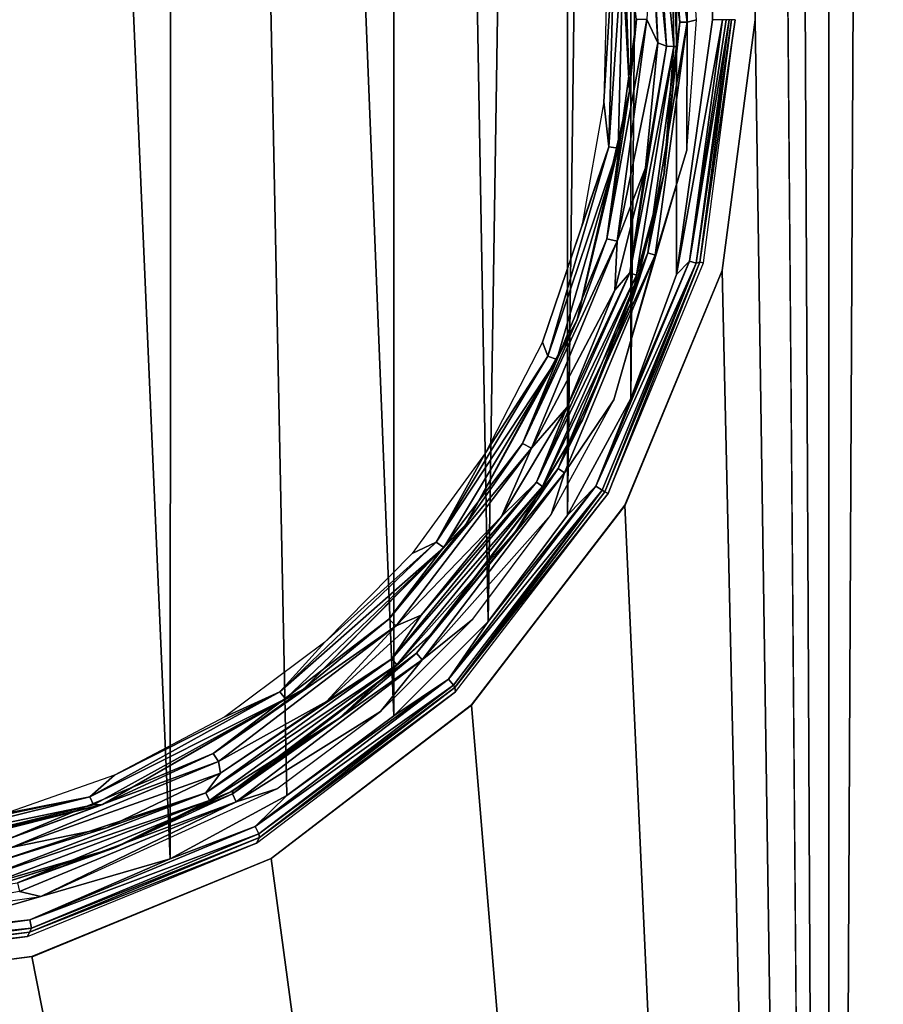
# Model space of a CAD drawing. Header units: millimetres. Extents: x -24 to 24, y -65 to 155.
# Tile 9 of 24: x 1.05 to 4.93, y 17.93 to 22.35. Entities that reach past the tile are written whole.
import ezdxf

# ---------------------------------------------------------------- set-up
doc = ezdxf.new("R2010")
doc.units = ezdxf.units.MM
doc.header["$LTSCALE"] = 61.297483
for name, color, linetype in [('2', 7, 'CONTINUOUS'), ('21', 7, 'CONTINUOUS'), ('24', 7, 'CONTINUOUS'), ('25', 7, 'CONTINUOUS'), ('28', 7, 'CONTINUOUS'), ('29', 7, 'CONTINUOUS'), ('34', 7, 'CONTINUOUS'), ('35', 7, 'CONTINUOUS'), ('37', 7, 'CONTINUOUS'), ('5', 7, 'CONTINUOUS'), ('6', 7, 'CONTINUOUS')]:
    doc.layers.add(name, color=color, linetype=linetype)

msp = doc.modelspace()

# ---------------------------------------------------------------- linework, layer by layer
at = {"layer": '2', "color": 250, "linetype": 'Continuous', "true_color": 0x404040}
for points in [[(4.6804, 0, -23.539), (0, 0, -24), (4.6822, 122.5, -23.5388), (4.6804, 0, -23.539)], [(4.6822, 122.5, -23.5388), (0, 0, -24), (0, 122.5, -24), (4.6822, 122.5, -23.5388)], [(9.1833, 0, -22.1732), (4.6804, 0, -23.539), (9.1844, 122.5, -22.1731), (9.1833, 0, -22.1732)], [(9.1844, 122.5, -22.1731), (4.6804, 0, -23.539), (4.6822, 122.5, -23.5388), (9.1844, 122.5, -22.1731)], [(4.2157, 98.7306, 23.6268), (4.6804, 0, 23.539), (5.1686, 99.9532, 23.4368), (4.2157, 98.7306, 23.6268)], [(4.6804, 0, 23.539), (9.1833, 0, 22.1732), (5.1686, 99.9532, 23.4368), (4.6804, 0, 23.539)], [(4.35, 40.35, 23.6025), (4.6804, 0, 23.539), (4.2157, 98.7306, 23.6268), (4.35, 40.35, 23.6025)], [(4.35, 22.35, 23.6025), (4.6804, 0, 23.539), (4.35, 40.35, 23.6025), (4.35, 22.35, 23.6025)], [(4.6804, 0, 23.539), (4.35, 22.35, 23.6025), (4.2016, 21.2243, 23.6294), (4.6804, 0, 23.539)], [(3.7641, 20.1701, 23.703), (4.6804, 0, 23.539), (4.2016, 21.2243, 23.6294), (3.7641, 20.1701, 23.703)], [(3.0745, 19.2726, 23.8023), (4.6804, 0, 23.539), (3.7641, 20.1701, 23.703), (3.0745, 19.2726, 23.8023)], [(2.1747, 18.5828, 23.9013), (4.6804, 0, 23.539), (3.0745, 19.2726, 23.8023), (2.1747, 18.5828, 23.9013)], [(1.0993, 18.1426, 23.9748), (4.6804, 0, 23.539), (2.1747, 18.5828, 23.9013), (1.0993, 18.1426, 23.9748)], [(0, 18, 24), (4.6804, 0, 23.539), (1.0993, 18.1426, 23.9748), (0, 18, 24)], [(0, 0, 24), (4.6804, 0, 23.539), (0, 18, 24), (0, 0, 24)]]:
    msp.add_3dface(points, dxfattribs=at)
at = {"layer": '21', "color": 245, "linetype": 'Continuous', "true_color": 0x993366}
for points in [[(3.9982, 22.2306, 23.8244), (3.9746, 22.7999, 23.7988), (3.9737, 22.8077, 23.8278), (3.9982, 22.2306, 23.8244)], [(3.9982, 22.2301, 23.7952), (3.9746, 22.7999, 23.7988), (3.9982, 22.2306, 23.8244), (3.9982, 22.2301, 23.7952)], [(3.9386, 21.6518, 23.8325), (3.9982, 22.2301, 23.7952), (3.9982, 22.2306, 23.8244), (3.9386, 21.6518, 23.8325)], [(3.94, 21.66, 23.8041), (3.9982, 22.2301, 23.7952), (3.9386, 21.6518, 23.8325), (3.94, 21.66, 23.8041)], [(3.7955, 21.0874, 23.8517), (3.7983, 21.0958, 23.8251), (3.9386, 21.6518, 23.8325), (3.7955, 21.0874, 23.8517)], [(3.7983, 21.0958, 23.8251), (3.94, 21.66, 23.8041), (3.9386, 21.6518, 23.8325), (3.7983, 21.0958, 23.8251)], [(3.5735, 20.5527, 23.88), (3.5751, 20.556, 23.8567), (3.7955, 21.0874, 23.8517), (3.5735, 20.5527, 23.88)], [(3.5751, 20.556, 23.8567), (3.7983, 21.0958, 23.8251), (3.7955, 21.0874, 23.8517), (3.5751, 20.556, 23.8567)], [(3.2749, 20.0532, 23.8959), (3.5751, 20.556, 23.8567), (3.2777, 20.0573, 23.915), (3.2749, 20.0532, 23.8959)], [(3.2777, 20.0573, 23.915), (3.5751, 20.556, 23.8567), (3.5735, 20.5527, 23.88), (3.2777, 20.0573, 23.915)], [(2.9096, 19.6052, 23.939), (3.2749, 20.0532, 23.8959), (2.9112, 19.6069, 23.9542), (2.9096, 19.6052, 23.939)], [(2.9112, 19.6069, 23.9542), (3.2749, 20.0532, 23.8959), (3.2777, 20.0573, 23.915), (2.9112, 19.6069, 23.9542)], [(2.4797, 19.2114, 23.9943), (2.9096, 19.6052, 23.939), (2.9112, 19.6069, 23.9542), (2.4797, 19.2114, 23.9943)], [(2.4857, 19.2161, 23.9826), (2.9096, 19.6052, 23.939), (2.4797, 19.2114, 23.9943), (2.4857, 19.2161, 23.9826)], [(1.9937, 18.8823, 24.0317), (2.0024, 18.8873, 24.0238), (2.4797, 19.2114, 23.9943), (1.9937, 18.8823, 24.0317)], [(2.0024, 18.8873, 24.0238), (2.4857, 19.2161, 23.9826), (2.4797, 19.2114, 23.9943), (2.0024, 18.8873, 24.0238)], [(1.4762, 18.6323, 24.0585), (2.0024, 18.8873, 24.0238), (1.9937, 18.8823, 24.0317), (1.4762, 18.6323, 24.0585)], [(1.468, 18.6291, 24.063), (1.4762, 18.6323, 24.0585), (1.9937, 18.8823, 24.0317), (1.468, 18.6291, 24.063)], [(0.9198, 18.4572, 24.0847), (1.4762, 18.6323, 24.0585), (1.468, 18.6291, 24.063), (0.9198, 18.4572, 24.0847)]]:
    msp.add_3dface(points, dxfattribs=at)
at = {"layer": '24', "color": 245, "linetype": 'Continuous', "true_color": 0x993366}
for points in [[(3.8838, 23.264, 23.8824), (3.8524, 23.2554, 23.9205), (3.9515, 22.2319, 23.9078), (3.8838, 23.264, 23.8824)], [(3.9838, 22.2307, 23.8697), (3.9737, 22.8077, 23.8278), (3.8838, 23.264, 23.8824), (3.9838, 22.2307, 23.8697)], [(3.9838, 22.2307, 23.8697), (3.8838, 23.264, 23.8824), (3.9515, 22.2319, 23.9078), (3.9838, 22.2307, 23.8697)], [(3.8866, 22.8105, 23.9273), (3.9129, 22.2469, 23.9243), (3.8524, 23.2554, 23.9205), (3.8866, 22.8105, 23.9273)], [(3.8524, 23.2554, 23.9205), (3.9129, 22.2469, 23.9243), (3.9515, 22.2319, 23.9078), (3.8524, 23.2554, 23.9205)], [(3.9982, 22.2306, 23.8244), (3.9737, 22.8077, 23.8278), (3.9838, 22.2307, 23.8697), (3.9982, 22.2306, 23.8244)], [(3.9129, 22.2469, 23.9243), (3.8568, 21.6848, 23.9325), (3.9515, 22.2319, 23.9078), (3.9129, 22.2469, 23.9243)], [(3.9838, 22.2307, 23.8697), (3.9515, 22.2319, 23.9078), (3.7858, 21.2141, 23.9309), (3.9838, 22.2307, 23.8697)], [(3.9515, 22.2319, 23.9078), (3.8568, 21.6848, 23.9325), (3.7858, 21.2141, 23.9309), (3.9515, 22.2319, 23.9078)], [(3.8168, 21.2032, 23.8927), (3.9838, 22.2307, 23.8697), (3.7858, 21.2141, 23.9309), (3.8168, 21.2032, 23.8927)], [(3.8168, 21.2032, 23.8927), (3.9386, 21.6518, 23.8325), (3.9838, 22.2307, 23.8697), (3.8168, 21.2032, 23.8927)], [(3.9386, 21.6518, 23.8325), (3.9982, 22.2306, 23.8244), (3.9838, 22.2307, 23.8697), (3.9386, 21.6518, 23.8325)], [(3.8568, 21.6848, 23.9325), (3.7194, 21.1353, 23.951), (3.7858, 21.2141, 23.9309), (3.8568, 21.6848, 23.9325)], [(3.7955, 21.0874, 23.8517), (3.9386, 21.6518, 23.8325), (3.8168, 21.2032, 23.8927), (3.7955, 21.0874, 23.8517)], [(3.8168, 21.2032, 23.8927), (3.7858, 21.2141, 23.9309), (3.3671, 20.2742, 23.9836), (3.8168, 21.2032, 23.8927)], [(3.7858, 21.2141, 23.9309), (3.5029, 20.6095, 23.9787), (3.3671, 20.2742, 23.9836), (3.7858, 21.2141, 23.9309)], [(3.3947, 20.2543, 23.9452), (3.8168, 21.2032, 23.8927), (3.3671, 20.2742, 23.9836), (3.3947, 20.2543, 23.9452)], [(3.3947, 20.2543, 23.9452), (3.7955, 21.0874, 23.8517), (3.8168, 21.2032, 23.8927), (3.3947, 20.2543, 23.9452)], [(3.7194, 21.1353, 23.951), (3.5029, 20.6095, 23.9787), (3.7858, 21.2141, 23.9309), (3.7194, 21.1353, 23.951)], [(3.5735, 20.5527, 23.88), (3.7955, 21.0874, 23.8517), (3.3947, 20.2543, 23.9452), (3.5735, 20.5527, 23.88)], [(3.5029, 20.6095, 23.9787), (3.2103, 20.1188, 24.014), (3.3671, 20.2742, 23.9836), (3.5029, 20.6095, 23.9787)], [(3.2777, 20.0573, 23.915), (3.5735, 20.5527, 23.88), (3.3947, 20.2543, 23.9452), (3.2777, 20.0573, 23.915)], [(3.3947, 20.2543, 23.9452), (3.3671, 20.2742, 23.9836), (2.7171, 19.4807, 24.0542), (3.3947, 20.2543, 23.9452)], [(3.3671, 20.2742, 23.9836), (2.8487, 19.6759, 24.0533), (2.7171, 19.4807, 24.0542), (3.3671, 20.2742, 23.9836)], [(3.2103, 20.1188, 24.014), (2.8487, 19.6759, 24.0533), (3.3671, 20.2742, 23.9836), (3.2103, 20.1188, 24.014)], [(2.7394, 19.453, 24.0154), (3.3947, 20.2543, 23.9452), (2.7171, 19.4807, 24.0542), (2.7394, 19.453, 24.0154)], [(2.7394, 19.453, 24.0154), (3.2777, 20.0573, 23.915), (3.3947, 20.2543, 23.9452), (2.7394, 19.453, 24.0154)], [(2.9112, 19.6069, 23.9542), (3.2777, 20.0573, 23.915), (2.7394, 19.453, 24.0154), (2.9112, 19.6069, 23.9542)], [(2.8487, 19.6759, 24.0533), (2.4237, 19.288, 24.0934), (2.7171, 19.4807, 24.0542), (2.8487, 19.6759, 24.0533)], [(2.4797, 19.2114, 23.9943), (2.9112, 19.6069, 23.9542), (2.7394, 19.453, 24.0154), (2.4797, 19.2114, 23.9943)], [(2.7394, 19.453, 24.0154), (2.7171, 19.4807, 24.0542), (1.8816, 18.8776, 24.1229), (2.7394, 19.453, 24.0154)], [(2.7171, 19.4807, 24.0542), (1.9472, 18.9672, 24.1311), (1.8816, 18.8776, 24.1229), (2.7171, 19.4807, 24.0542)], [(2.4237, 19.288, 24.0934), (1.9472, 18.9672, 24.1311), (2.7171, 19.4807, 24.0542), (2.4237, 19.288, 24.0934)], [(1.8972, 18.8439, 24.0837), (2.7394, 19.453, 24.0154), (1.8816, 18.8776, 24.1229), (1.8972, 18.8439, 24.0837)], [(1.8972, 18.8439, 24.0837), (2.4797, 19.2114, 23.9943), (2.7394, 19.453, 24.0154), (1.8972, 18.8439, 24.0837)], [(1.9937, 18.8823, 24.0317), (2.4797, 19.2114, 23.9943), (1.8972, 18.8439, 24.0837), (1.9937, 18.8823, 24.0317)], [(1.9472, 18.9672, 24.1311), (1.4347, 18.7217, 24.1627), (1.8816, 18.8776, 24.1229), (1.9472, 18.9672, 24.1311)], [(0.9001, 18.5545, 24.1854), (0.9109, 18.5071, 24.1723), (1.8816, 18.8776, 24.1229), (0.9001, 18.5545, 24.1854)], [(1.4347, 18.7217, 24.1627), (0.9001, 18.5545, 24.1854), (1.8816, 18.8776, 24.1229), (1.4347, 18.7217, 24.1627)], [(0.9109, 18.5071, 24.1723), (1.8972, 18.8439, 24.0837), (1.8816, 18.8776, 24.1229), (0.9109, 18.5071, 24.1723)], [(0.9109, 18.5071, 24.1723), (0.9182, 18.4716, 24.137), (1.8972, 18.8439, 24.0837), (0.9109, 18.5071, 24.1723)], [(0.9182, 18.4716, 24.137), (1.468, 18.6291, 24.063), (1.8972, 18.8439, 24.0837), (0.9182, 18.4716, 24.137)], [(1.468, 18.6291, 24.063), (1.9937, 18.8823, 24.0317), (1.8972, 18.8439, 24.0837), (1.468, 18.6291, 24.063)], [(0.9198, 18.4572, 24.0847), (1.468, 18.6291, 24.063), (0.9182, 18.4716, 24.137), (0.9198, 18.4572, 24.0847)]]:
    msp.add_3dface(points, dxfattribs=at)
at = {"layer": '25', "color": 245, "linetype": 'Continuous', "true_color": 0x993366}
for points in [[(3.7288, 23.0853, 23.8476), (3.7846, 22.0297, 23.8401), (3.816, 22.3515, 23.8782), (3.7288, 23.0853, 23.8476)], [(3.9129, 22.2469, 23.9243), (3.8866, 22.8105, 23.9273), (3.8634, 22.3515, 23.9171), (3.9129, 22.2469, 23.9243)], [(3.816, 22.3515, 23.8782), (3.7846, 22.0297, 23.8401), (3.6838, 21.3662, 23.8977), (3.816, 22.3515, 23.8782)], [(3.816, 22.3515, 23.8782), (3.6838, 21.3662, 23.8977), (3.8634, 22.3515, 23.9171), (3.816, 22.3515, 23.8782)], [(3.6838, 21.3662, 23.8977), (3.7294, 21.3555, 23.9366), (3.8634, 22.3515, 23.9171), (3.6838, 21.3662, 23.8977)], [(3.7294, 21.3555, 23.9366), (3.9129, 22.2469, 23.9243), (3.8634, 22.3515, 23.9171), (3.7294, 21.3555, 23.9366)], [(3.8568, 21.6848, 23.9325), (3.9129, 22.2469, 23.9243), (3.7294, 21.3555, 23.9366), (3.8568, 21.6848, 23.9325)], [(3.7846, 22.0297, 23.8401), (3.5495, 21.0033, 23.8717), (3.6838, 21.3662, 23.8977), (3.7846, 22.0297, 23.8401)], [(3.7194, 21.1353, 23.951), (3.8568, 21.6848, 23.9325), (3.7294, 21.3555, 23.9366), (3.7194, 21.1353, 23.951)], [(3.6838, 21.3662, 23.8977), (3.5495, 21.0033, 23.8717), (3.3036, 20.4468, 23.9475), (3.6838, 21.3662, 23.8977)], [(3.6838, 21.3662, 23.8977), (3.3036, 20.4468, 23.9475), (3.7294, 21.3555, 23.9366), (3.6838, 21.3662, 23.8977)], [(3.3036, 20.4468, 23.9475), (3.3443, 20.4262, 23.9863), (3.7294, 21.3555, 23.9366), (3.3036, 20.4468, 23.9475)], [(3.3443, 20.4262, 23.9863), (3.7194, 21.1353, 23.951), (3.7294, 21.3555, 23.9366), (3.3443, 20.4262, 23.9863)], [(3.5029, 20.6095, 23.9787), (3.7194, 21.1353, 23.951), (3.3443, 20.4262, 23.9863), (3.5029, 20.6095, 23.9787)], [(3.5495, 21.0033, 23.8717), (3.0503, 20.0835, 23.9315), (3.3036, 20.4468, 23.9475), (3.5495, 21.0033, 23.8717)], [(3.2103, 20.1188, 24.014), (3.5029, 20.6095, 23.9787), (3.3443, 20.4262, 23.9863), (3.2103, 20.1188, 24.014)], [(3.3036, 20.4468, 23.9475), (3.0503, 20.0835, 23.9315), (2.703, 19.658, 24.0142), (3.3036, 20.4468, 23.9475)], [(3.3036, 20.4468, 23.9475), (2.703, 19.658, 24.0142), (3.3443, 20.4262, 23.9863), (3.3036, 20.4468, 23.9475)], [(2.703, 19.658, 24.0142), (2.736, 19.629, 24.0529), (3.3443, 20.4262, 23.9863), (2.703, 19.658, 24.0142)], [(2.736, 19.629, 24.0529), (3.2103, 20.1188, 24.014), (3.3443, 20.4262, 23.9863), (2.736, 19.629, 24.0529)], [(3.0503, 20.0835, 23.9315), (2.3208, 19.3432, 24.0022), (2.703, 19.658, 24.0142), (3.0503, 20.0835, 23.9315)], [(2.8487, 19.6759, 24.0533), (3.2103, 20.1188, 24.014), (2.736, 19.629, 24.0529), (2.8487, 19.6759, 24.0533)], [(2.703, 19.658, 24.0142), (2.3208, 19.3432, 24.0022), (1.9147, 19.0547, 24.081), (2.703, 19.658, 24.0142)], [(2.703, 19.658, 24.0142), (1.9147, 19.0547, 24.081), (2.736, 19.629, 24.0529), (2.703, 19.658, 24.0142)], [(2.4237, 19.288, 24.0934), (2.8487, 19.6759, 24.0533), (2.736, 19.629, 24.0529), (2.4237, 19.288, 24.0934)], [(1.9147, 19.0547, 24.081), (1.938, 19.0194, 24.1196), (2.736, 19.629, 24.0529), (1.9147, 19.0547, 24.081)], [(1.938, 19.0194, 24.1196), (2.4237, 19.288, 24.0934), (2.736, 19.629, 24.0529), (1.938, 19.0194, 24.1196)], [(2.3208, 19.3432, 24.0022), (1.4167, 18.8263, 24.0636), (1.9147, 19.0547, 24.081), (2.3208, 19.3432, 24.0022)], [(1.9472, 18.9672, 24.1311), (2.4237, 19.288, 24.0934), (1.938, 19.0194, 24.1196), (1.9472, 18.9672, 24.1311)], [(1.9147, 19.0547, 24.081), (1.4167, 18.8263, 24.0636), (0.9956, 18.6714, 24.1308), (1.9147, 19.0547, 24.081)], [(1.9147, 19.0547, 24.081), (0.9956, 18.6714, 24.1308), (1.938, 19.0194, 24.1196), (1.9147, 19.0547, 24.081)], [(0.9956, 18.6714, 24.1308), (1.0077, 18.6322, 24.1693), (1.938, 19.0194, 24.1196), (0.9956, 18.6714, 24.1308)], [(1.0077, 18.6322, 24.1693), (1.9472, 18.9672, 24.1311), (1.938, 19.0194, 24.1196), (1.0077, 18.6322, 24.1693)], [(1.4347, 18.7217, 24.1627), (1.9472, 18.9672, 24.1311), (1.0077, 18.6322, 24.1693), (1.4347, 18.7217, 24.1627)], [(1.4167, 18.8263, 24.0636), (0.4158, 18.5734, 24.0969), (0.9956, 18.6714, 24.1308), (1.4167, 18.8263, 24.0636)], [(0.9001, 18.5545, 24.1854), (1.4347, 18.7217, 24.1627), (1.0077, 18.6322, 24.1693), (0.9001, 18.5545, 24.1854)]]:
    msp.add_3dface(points, dxfattribs=at)
at = {"layer": '28', "color": 245, "linetype": 'Continuous', "true_color": 0x993366}
for points in [[(3.7846, 22.0297, 23.8401), (3.7288, 23.0853, 23.8476), (3.7598, 22.7618, 23.7952), (3.7846, 22.0297, 23.8401)], [(3.6919, 21.7805, 23.766), (3.7169, 22.7576, 23.7617), (3.67, 21.9813, 23.7556), (3.6919, 21.7805, 23.766)], [(3.67, 21.9813, 23.7556), (3.7169, 22.7576, 23.7617), (3.6834, 22.5408, 23.7532), (3.67, 21.9813, 23.7556)], [(3.7169, 22.7576, 23.7617), (3.6919, 21.7805, 23.766), (3.7598, 22.7618, 23.7952), (3.7169, 22.7576, 23.7617)], [(3.7598, 22.7618, 23.7952), (3.6919, 21.7805, 23.766), (3.7346, 21.7746, 23.7996), (3.7598, 22.7618, 23.7952)], [(3.7846, 22.0297, 23.8401), (3.7598, 22.7618, 23.7952), (3.7346, 21.7746, 23.7996), (3.7846, 22.0297, 23.8401)], [(3.5495, 21.0033, 23.8717), (3.7846, 22.0297, 23.8401), (3.7346, 21.7746, 23.7996), (3.5495, 21.0033, 23.8717)], [(3.5727, 21.4311, 23.769), (3.6919, 21.7805, 23.766), (3.67, 21.9813, 23.7556), (3.5727, 21.4311, 23.769)], [(3.4184, 20.8403, 23.8017), (3.6919, 21.7805, 23.766), (3.3938, 20.9021, 23.7917), (3.4184, 20.8403, 23.8017)], [(3.3938, 20.9021, 23.7917), (3.6919, 21.7805, 23.766), (3.5727, 21.4311, 23.769), (3.3938, 20.9021, 23.7917)], [(3.6919, 21.7805, 23.766), (3.4184, 20.8403, 23.8017), (3.7346, 21.7746, 23.7996), (3.6919, 21.7805, 23.766)], [(3.7346, 21.7746, 23.7996), (3.4184, 20.8403, 23.8017), (3.4579, 20.8248, 23.8361), (3.7346, 21.7746, 23.7996)], [(3.5495, 21.0033, 23.8717), (3.7346, 21.7746, 23.7996), (3.4579, 20.8248, 23.8361), (3.5495, 21.0033, 23.8717)], [(3.0503, 20.0835, 23.9315), (3.5495, 21.0033, 23.8717), (3.4579, 20.8248, 23.8361), (3.0503, 20.0835, 23.9315)], [(3.1376, 20.4056, 23.8217), (3.4184, 20.8403, 23.8017), (3.3938, 20.9021, 23.7917), (3.1376, 20.4056, 23.8217)], [(2.9163, 20.0041, 23.8586), (3.4184, 20.8403, 23.8017), (3.1376, 20.4056, 23.8217), (2.9163, 20.0041, 23.8586)], [(3.4184, 20.8403, 23.8017), (2.9163, 20.0041, 23.8586), (3.4579, 20.8248, 23.8361), (3.4184, 20.8403, 23.8017)], [(3.4579, 20.8248, 23.8361), (2.9163, 20.0041, 23.8586), (2.9501, 19.98, 23.8942), (3.4579, 20.8248, 23.8361)], [(3.0503, 20.0835, 23.9315), (3.4579, 20.8248, 23.8361), (2.9501, 19.98, 23.8942), (3.0503, 20.0835, 23.9315)], [(2.8089, 19.9525, 23.8565), (2.9163, 20.0041, 23.8586), (3.1376, 20.4056, 23.8217), (2.8089, 19.9525, 23.8565)], [(2.3208, 19.3432, 24.0022), (3.0503, 20.0835, 23.9315), (2.9501, 19.98, 23.8942), (2.3208, 19.3432, 24.0022)], [(2.2139, 19.3315, 23.9232), (2.9163, 20.0041, 23.8586), (2.4168, 19.5552, 23.8932), (2.2139, 19.3315, 23.9232)], [(2.9163, 20.0041, 23.8586), (2.2139, 19.3315, 23.9232), (2.9501, 19.98, 23.8942), (2.9163, 20.0041, 23.8586)], [(2.4168, 19.5552, 23.8932), (2.9163, 20.0041, 23.8586), (2.8089, 19.9525, 23.8565), (2.4168, 19.5552, 23.8932)], [(2.9501, 19.98, 23.8942), (2.2139, 19.3315, 23.9232), (2.2396, 19.3005, 23.9602), (2.9501, 19.98, 23.8942)], [(2.3208, 19.3432, 24.0022), (2.9501, 19.98, 23.8942), (2.2396, 19.3005, 23.9602), (2.3208, 19.3432, 24.0022)], [(1.9667, 19.2203, 23.9289), (2.2139, 19.3315, 23.9232), (2.4168, 19.5552, 23.8932), (1.9667, 19.2203, 23.9289)], [(1.3606, 18.8602, 23.9787), (2.2139, 19.3315, 23.9232), (1.4712, 18.9575, 23.9599), (1.3606, 18.8602, 23.9787)], [(2.2139, 19.3315, 23.9232), (1.3606, 18.8602, 23.9787), (2.2396, 19.3005, 23.9602), (2.2139, 19.3315, 23.9232)], [(1.4167, 18.8263, 24.0636), (2.3208, 19.3432, 24.0022), (2.2396, 19.3005, 23.9602), (1.4167, 18.8263, 24.0636)], [(1.4712, 18.9575, 23.9599), (2.2139, 19.3315, 23.9232), (1.9667, 19.2203, 23.9289), (1.4712, 18.9575, 23.9599)], [(2.2396, 19.3005, 23.9602), (1.3606, 18.8602, 23.9787), (1.3764, 18.8244, 24.0169), (2.2396, 19.3005, 23.9602)], [(1.4167, 18.8263, 24.0636), (2.2396, 19.3005, 23.9602), (1.3764, 18.8244, 24.0169), (1.4167, 18.8263, 24.0636)], [(0.9449, 18.7738, 23.9834), (1.3606, 18.8602, 23.9787), (1.4712, 18.9575, 23.9599), (0.9449, 18.7738, 23.9834)], [(0.4035, 18.6722, 23.9971), (0.4091, 18.6232, 24.01), (1.3606, 18.8602, 23.9787), (0.4035, 18.6722, 23.9971)], [(0.4035, 18.6722, 23.9971), (1.3606, 18.8602, 23.9787), (0.9449, 18.7738, 23.9834), (0.4035, 18.6722, 23.9971)], [(1.3606, 18.8602, 23.9787), (0.4091, 18.6232, 24.01), (1.3764, 18.8244, 24.0169), (1.3606, 18.8602, 23.9787)], [(0.4091, 18.6232, 24.01), (0.4135, 18.5872, 24.0451), (1.3764, 18.8244, 24.0169), (0.4091, 18.6232, 24.01)], [(0.4158, 18.5734, 24.0969), (1.4167, 18.8263, 24.0636), (0.4135, 18.5872, 24.0451), (0.4158, 18.5734, 24.0969)], [(0.4135, 18.5872, 24.0451), (1.4167, 18.8263, 24.0636), (1.3764, 18.8244, 24.0169), (0.4135, 18.5872, 24.0451)]]:
    msp.add_3dface(points, dxfattribs=at)
at = {"layer": '29', "color": 245, "linetype": 'Continuous', "true_color": 0x993366}
for points in [[(4.0109, 22.3395, 23.7495), (3.9076, 23.3855, 23.7325), (3.8747, 23.3753, 23.7706), (4.0109, 22.3395, 23.7495)], [(3.9746, 22.7999, 23.7988), (4.0109, 22.3395, 23.7495), (3.8747, 23.3753, 23.7706), (3.9746, 22.7999, 23.7988)], [(3.9076, 23.3855, 23.7325), (4.0448, 22.3394, 23.7115), (4.0432, 22.9353, 23.7027), (3.9076, 23.3855, 23.7325)], [(4.0448, 22.3394, 23.7115), (3.9076, 23.3855, 23.7325), (4.0109, 22.3395, 23.7495), (4.0448, 22.3394, 23.7115)], [(4.0432, 22.9353, 23.7027), (4.0448, 22.3394, 23.7115), (4.0855, 22.3503, 23.696), (4.0432, 22.9353, 23.7027)], [(3.9746, 22.7999, 23.7988), (3.9982, 22.2301, 23.7952), (4.0109, 22.3395, 23.7495), (3.9746, 22.7999, 23.7988)], [(3.94, 21.66, 23.8041), (3.8677, 21.3031, 23.7716), (4.0109, 22.3395, 23.7495), (3.94, 21.66, 23.8041)], [(3.8677, 21.3031, 23.7716), (4.0448, 22.3394, 23.7115), (4.0109, 22.3395, 23.7495), (3.8677, 21.3031, 23.7716)], [(3.9005, 21.2927, 23.7335), (4.0448, 22.3394, 23.7115), (3.8677, 21.3031, 23.7716), (3.9005, 21.2927, 23.7335)], [(4.0448, 22.3394, 23.7115), (3.9005, 21.2927, 23.7335), (4.0432, 21.7652, 23.7027), (4.0448, 22.3394, 23.7115)], [(3.9982, 22.2301, 23.7952), (3.94, 21.66, 23.8041), (4.0109, 22.3395, 23.7495), (3.9982, 22.2301, 23.7952)], [(4.0855, 22.3503, 23.696), (4.0448, 22.3394, 23.7115), (4.0432, 21.7652, 23.7027), (4.0855, 22.3503, 23.696)], [(4.0432, 21.7652, 23.7027), (3.9005, 21.2927, 23.7335), (3.714, 20.6427, 23.7501), (4.0432, 21.7652, 23.7027)], [(3.94, 21.66, 23.8041), (3.7983, 21.0958, 23.8251), (3.8677, 21.3031, 23.7716), (3.94, 21.66, 23.8041)], [(3.5751, 20.556, 23.8567), (3.4639, 20.3355, 23.827), (3.8677, 21.3031, 23.7716), (3.5751, 20.556, 23.8567)], [(3.4639, 20.3355, 23.827), (3.9005, 21.2927, 23.7335), (3.8677, 21.3031, 23.7716), (3.4639, 20.3355, 23.827)], [(3.4934, 20.3154, 23.7887), (3.9005, 21.2927, 23.7335), (3.4639, 20.3355, 23.827), (3.4934, 20.3154, 23.7887)], [(3.9005, 21.2927, 23.7335), (3.4934, 20.3154, 23.7887), (3.714, 20.6427, 23.7501), (3.9005, 21.2927, 23.7335)], [(3.7983, 21.0958, 23.8251), (3.5751, 20.556, 23.8567), (3.8677, 21.3031, 23.7716), (3.7983, 21.0958, 23.8251)], [(3.714, 20.6427, 23.7501), (3.4934, 20.3154, 23.7887), (3.433, 20.128, 23.7863), (3.714, 20.6427, 23.7501)], [(3.5751, 20.556, 23.8567), (3.2749, 20.0532, 23.8959), (3.4639, 20.3355, 23.827), (3.5751, 20.556, 23.8567)], [(2.9096, 19.6052, 23.939), (2.8286, 19.5048, 23.9011), (3.4639, 20.3355, 23.827), (2.9096, 19.6052, 23.939)], [(2.8286, 19.5048, 23.9011), (3.4934, 20.3154, 23.7887), (3.4639, 20.3355, 23.827), (2.8286, 19.5048, 23.9011)], [(2.8529, 19.4763, 23.8625), (3.4934, 20.3154, 23.7887), (2.8286, 19.5048, 23.9011), (2.8529, 19.4763, 23.8625)], [(3.4934, 20.3154, 23.7887), (2.8529, 19.4763, 23.8625), (3.433, 20.128, 23.7863), (3.4934, 20.3154, 23.7887)], [(3.2749, 20.0532, 23.8959), (2.9096, 19.6052, 23.939), (3.4639, 20.3355, 23.827), (3.2749, 20.0532, 23.8959)], [(3.433, 20.128, 23.7863), (2.8529, 19.4763, 23.8625), (3.0816, 19.658, 23.8275), (3.433, 20.128, 23.7863)], [(3.0816, 19.658, 23.8275), (2.8529, 19.4763, 23.8625), (2.6666, 19.2441, 23.8707), (3.0816, 19.658, 23.8275)], [(2.9096, 19.6052, 23.939), (2.4857, 19.2161, 23.9826), (2.8286, 19.5048, 23.9011), (2.9096, 19.6052, 23.939)], [(2.0024, 18.8873, 24.0238), (2.0005, 18.8736, 23.9748), (2.8286, 19.5048, 23.9011), (2.0024, 18.8873, 24.0238)], [(2.0005, 18.8736, 23.9748), (2.8529, 19.4763, 23.8625), (2.8286, 19.5048, 23.9011), (2.0005, 18.8736, 23.9748)], [(2.4857, 19.2161, 23.9826), (2.0024, 18.8873, 24.0238), (2.8286, 19.5048, 23.9011), (2.4857, 19.2161, 23.9826)], [(2.0178, 18.8385, 23.9358), (2.8529, 19.4763, 23.8625), (2.0005, 18.8736, 23.9748), (2.0178, 18.8385, 23.9358)], [(2.8529, 19.4763, 23.8625), (2.0178, 18.8385, 23.9358), (2.6666, 19.2441, 23.8707), (2.8529, 19.4763, 23.8625)], [(2.6666, 19.2441, 23.8707), (2.0178, 18.8385, 23.9358), (2.2004, 18.8956, 23.9112), (2.6666, 19.2441, 23.8707)], [(2.2004, 18.8956, 23.9112), (2.0178, 18.8385, 23.9358), (1.14, 18.4131, 23.9751), (2.2004, 18.8956, 23.9112)], [(2.0024, 18.8873, 24.0238), (1.4762, 18.6323, 24.0585), (2.0005, 18.8736, 23.9748), (2.0024, 18.8873, 24.0238)], [(1.4762, 18.6323, 24.0585), (1.0349, 18.4746, 24.0293), (2.0005, 18.8736, 23.9748), (1.4762, 18.6323, 24.0585)], [(1.0349, 18.4746, 24.0293), (2.0178, 18.8385, 23.9358), (2.0005, 18.8736, 23.9748), (1.0349, 18.4746, 24.0293)], [(1.0438, 18.4353, 23.9902), (2.0178, 18.8385, 23.9358), (1.0349, 18.4746, 24.0293), (1.0438, 18.4353, 23.9902)], [(2.0178, 18.8385, 23.9358), (1.0438, 18.4353, 23.9902), (1.14, 18.4131, 23.9751), (2.0178, 18.8385, 23.9358)], [(1.4762, 18.6323, 24.0585), (0.9198, 18.4572, 24.0847), (1.0349, 18.4746, 24.0293), (1.4762, 18.6323, 24.0585)], [(1.0438, 18.4353, 23.9902), (-0.0001, 18.25, 24), (1.14, 18.4131, 23.9751), (1.0438, 18.4353, 23.9902)]]:
    msp.add_3dface(points, dxfattribs=at)
at = {"layer": '34', "color": 245, "linetype": 'Continuous', "true_color": 0x993366}
for points in [[(4.2431, 22.35, 23.587), (4.1009, 21.2615, 23.6079), (4.2595, 22.35, 21.7084), (4.2431, 22.35, 23.587)], [(4.2595, 22.35, 21.7084), (4.1009, 21.2615, 23.6079), (4.1173, 21.2592, 21.7344), (4.2595, 22.35, 21.7084)], [(4.1009, 21.2615, 23.6079), (3.6748, 20.2301, 23.6658), (3.6896, 20.2232, 21.8063), (4.1009, 21.2615, 23.6079)], [(4.1173, 21.2592, 21.7344), (4.1009, 21.2615, 23.6079), (3.6896, 20.2232, 21.8063), (4.1173, 21.2592, 21.7344)], [(3.6748, 20.2301, 23.6658), (3.0005, 19.3517, 23.7444), (3.6896, 20.2232, 21.8063), (3.6748, 20.2301, 23.6658)], [(3.6896, 20.2232, 21.8063), (3.0005, 19.3517, 23.7444), (3.0031, 19.3317, 21.9052), (3.6896, 20.2232, 21.8063)], [(3.0031, 19.3317, 21.9052), (2.1221, 18.678, 23.8227), (2.1094, 18.6524, 22.0032), (3.0031, 19.3317, 21.9052)], [(3.0005, 19.3517, 23.7444), (2.1221, 18.678, 23.8227), (3.0031, 19.3317, 21.9052), (3.0005, 19.3517, 23.7444)], [(2.1221, 18.678, 23.8227), (1.0894, 18.2517, 23.8802), (2.1094, 18.6524, 22.0032), (2.1221, 18.678, 23.8227)], [(2.1094, 18.6524, 22.0032), (1.0894, 18.2517, 23.8802), (1.0795, 18.2328, 22.0733), (2.1094, 18.6524, 22.0032)], [(1.0894, 18.2517, 23.8802), (0, 18.1096, 23.9008), (1.0795, 18.2328, 22.0733), (1.0894, 18.2517, 23.8802)], [(1.0795, 18.2328, 22.0733), (0, 18.1096, 23.9008), (0, 18.0939, 22.0981), (1.0795, 18.2328, 22.0733)]]:
    msp.add_3dface(points, dxfattribs=at)
at = {"layer": '35', "color": 245, "linetype": 'Continuous', "true_color": 0x993366}
for points in [[(1.7212, 18.5812, 23.9463), (0.5984, 44.4472, 23.9935), (0.5818, 18.2505, 23.9939), (1.7212, 18.5812, 23.9463)], [(1.7337, 44.1133, 23.9455), (0.5984, 44.4472, 23.9935), (1.7212, 18.5812, 23.9463), (1.7337, 44.1133, 23.9455)], [(2.246, 18.8658, 23.9085), (1.7337, 44.1133, 23.9455), (1.7212, 18.5812, 23.9463), (2.246, 18.8658, 23.9085)], [(2.731, 43.4718, 23.8646), (1.7337, 44.1133, 23.9455), (2.7259, 19.2238, 23.8651), (2.731, 43.4718, 23.8646)], [(2.7259, 19.2238, 23.8651), (1.7337, 44.1133, 23.9455), (2.246, 18.8658, 23.9085), (2.7259, 19.2238, 23.8651)], [(3.1501, 19.6473, 23.8196), (2.731, 43.4718, 23.8646), (2.7259, 19.2238, 23.8651), (3.1501, 19.6473, 23.8196)], [(3.5041, 42.5793, 23.7767), (2.731, 43.4718, 23.8646), (3.1501, 19.6473, 23.8196), (3.5041, 42.5793, 23.7767)], [(3.5067, 20.1251, 23.7763), (3.5041, 42.5793, 23.7767), (3.1501, 19.6473, 23.8196), (3.5067, 20.1251, 23.7763)], [(3.787, 42.0592, 23.739), (3.5041, 42.5793, 23.7767), (3.5067, 20.1251, 23.7763), (3.787, 42.0592, 23.739)], [(3.7912, 20.6497, 23.7384), (3.787, 42.0592, 23.739), (3.5067, 20.1251, 23.7763), (3.7912, 20.6497, 23.7384)], [(3.9927, 41.5049, 23.7097), (3.787, 42.0592, 23.739), (3.7912, 20.6497, 23.7384), (3.9927, 41.5049, 23.7097)], [(3.9958, 21.2057, 23.7092), (3.9927, 41.5049, 23.7097), (3.7912, 20.6497, 23.7384), (3.9958, 21.2057, 23.7092)], [(4.1582, 40.35, 23.685), (3.9927, 41.5049, 23.7097), (4.1582, 22.35, 23.685), (4.1582, 40.35, 23.685)], [(4.1582, 22.35, 23.685), (3.9927, 41.5049, 23.7097), (3.9958, 21.2057, 23.7092), (4.1582, 22.35, 23.685)]]:
    msp.add_3dface(points, dxfattribs=at)
at = {"layer": '37', "color": 245, "linetype": 'Continuous', "true_color": 0x993366}
for points in [[(4.1582, 22.35, 23.685), (3.9958, 21.2057, 23.7092), (4.2022, 22.35, 23.6666), (4.1582, 22.35, 23.685)], [(4.2022, 22.35, 23.6666), (3.9958, 21.2057, 23.7092), (4.0541, 21.2668, 23.6903), (4.2022, 22.35, 23.6666)], [(4.2022, 22.35, 23.6666), (4.0541, 21.2668, 23.6903), (4.2197, 22.35, 23.6505), (4.2022, 22.35, 23.6666)], [(4.2197, 22.35, 23.6505), (4.0541, 21.2668, 23.6903), (4.2326, 22.35, 23.6307), (4.2197, 22.35, 23.6505)], [(4.2326, 22.35, 23.6307), (4.0541, 21.2668, 23.6903), (4.0847, 21.2571, 23.6531), (4.2326, 22.35, 23.6307)], [(4.1009, 21.2615, 23.6079), (4.2431, 22.35, 23.587), (4.0847, 21.2571, 23.6531), (4.1009, 21.2615, 23.6079)], [(4.2431, 22.35, 23.587), (4.2326, 22.35, 23.6307), (4.0847, 21.2571, 23.6531), (4.2431, 22.35, 23.587)], [(4.0541, 21.2668, 23.6903), (3.7912, 20.6497, 23.7384), (3.6341, 20.2564, 23.7489), (4.0541, 21.2668, 23.6903)], [(4.0541, 21.2668, 23.6903), (3.6341, 20.2564, 23.7489), (4.0847, 21.2571, 23.6531), (4.0541, 21.2668, 23.6903)], [(4.0847, 21.2571, 23.6531), (3.6341, 20.2564, 23.7489), (3.6616, 20.2375, 23.7114), (4.0847, 21.2571, 23.6531)], [(3.6748, 20.2301, 23.6658), (4.0847, 21.2571, 23.6531), (3.6616, 20.2375, 23.7114), (3.6748, 20.2301, 23.6658)], [(3.6748, 20.2301, 23.6658), (4.1009, 21.2615, 23.6079), (4.0847, 21.2571, 23.6531), (3.6748, 20.2301, 23.6658)], [(3.9958, 21.2057, 23.7092), (3.7912, 20.6497, 23.7384), (4.0541, 21.2668, 23.6903), (3.9958, 21.2057, 23.7092)], [(3.7912, 20.6497, 23.7384), (3.5067, 20.1251, 23.7763), (3.6341, 20.2564, 23.7489), (3.7912, 20.6497, 23.7384)], [(3.6341, 20.2564, 23.7489), (3.1501, 19.6473, 23.8196), (2.9716, 19.3882, 23.8274), (3.6341, 20.2564, 23.7489)], [(3.6341, 20.2564, 23.7489), (2.9716, 19.3882, 23.8274), (3.6616, 20.2375, 23.7114), (3.6341, 20.2564, 23.7489)], [(3.5067, 20.1251, 23.7763), (3.1501, 19.6473, 23.8196), (3.6341, 20.2564, 23.7489), (3.5067, 20.1251, 23.7763)], [(3.6616, 20.2375, 23.7114), (2.9716, 19.3882, 23.8274), (2.9942, 19.3615, 23.7896), (3.6616, 20.2375, 23.7114)], [(3.0005, 19.3517, 23.7444), (3.6616, 20.2375, 23.7114), (2.9942, 19.3615, 23.7896), (3.0005, 19.3517, 23.7444)], [(3.0005, 19.3517, 23.7444), (3.6748, 20.2301, 23.6658), (3.6616, 20.2375, 23.7114), (3.0005, 19.3517, 23.7444)], [(3.1501, 19.6473, 23.8196), (2.7259, 19.2238, 23.8651), (2.9716, 19.3882, 23.8274), (3.1501, 19.6473, 23.8196)], [(2.9716, 19.3882, 23.8274), (2.246, 18.8658, 23.9085), (2.1036, 18.7269, 23.9055), (2.9716, 19.3882, 23.8274)], [(2.9716, 19.3882, 23.8274), (2.1036, 18.7269, 23.9055), (2.9942, 19.3615, 23.7896), (2.9716, 19.3882, 23.8274)], [(2.7259, 19.2238, 23.8651), (2.246, 18.8658, 23.9085), (2.9716, 19.3882, 23.8274), (2.7259, 19.2238, 23.8651)], [(2.9942, 19.3615, 23.7896), (2.1036, 18.7269, 23.9055), (2.1197, 18.694, 23.8674), (2.9942, 19.3615, 23.7896)], [(3.0005, 19.3517, 23.7444), (2.9942, 19.3615, 23.7896), (2.1197, 18.694, 23.8674), (3.0005, 19.3517, 23.7444)], [(2.1221, 18.678, 23.8227), (3.0005, 19.3517, 23.7444), (2.1197, 18.694, 23.8674), (2.1221, 18.678, 23.8227)], [(2.246, 18.8658, 23.9085), (1.7212, 18.5812, 23.9463), (2.1036, 18.7269, 23.9055), (2.246, 18.8658, 23.9085)], [(2.1036, 18.7269, 23.9055), (1.7212, 18.5812, 23.9463), (1.0903, 18.3072, 23.9637), (2.1036, 18.7269, 23.9055)], [(2.1036, 18.7269, 23.9055), (1.0903, 18.3072, 23.9637), (2.1197, 18.694, 23.8674), (2.1036, 18.7269, 23.9055)], [(1.0894, 18.2517, 23.8802), (2.1221, 18.678, 23.8227), (1.0987, 18.2704, 23.9254), (1.0894, 18.2517, 23.8802)], [(2.1197, 18.694, 23.8674), (1.0903, 18.3072, 23.9637), (1.0987, 18.2704, 23.9254), (2.1197, 18.694, 23.8674)], [(2.1221, 18.678, 23.8227), (2.1197, 18.694, 23.8674), (1.0987, 18.2704, 23.9254), (2.1221, 18.678, 23.8227)], [(1.7212, 18.5812, 23.9463), (0.5818, 18.2505, 23.9939), (1.0903, 18.3072, 23.9637), (1.7212, 18.5812, 23.9463)], [(1.0903, 18.3072, 23.9637), (0.5818, 18.2505, 23.9939), (0.0031, 18.1602, 23.9866), (1.0903, 18.3072, 23.9637)], [(1.0903, 18.3072, 23.9637), (0.0031, 18.1602, 23.9866), (1.0987, 18.2704, 23.9254), (1.0903, 18.3072, 23.9637)], [(1.0894, 18.2517, 23.8802), (1.0987, 18.2704, 23.9254), (0.0031, 18.122, 23.9481), (1.0894, 18.2517, 23.8802)], [(1.0987, 18.2704, 23.9254), (0.0031, 18.1602, 23.9866), (0.0031, 18.122, 23.9481), (1.0987, 18.2704, 23.9254)], [(0, 18.1096, 23.9008), (1.0894, 18.2517, 23.8802), (0.0031, 18.122, 23.9481), (0, 18.1096, 23.9008)]]:
    msp.add_3dface(points, dxfattribs=at)
at = {"layer": '5', "color": 250, "linetype": 'Continuous', "true_color": 0x404040}
for points in [[(4.2016, 21.2243, 23.6294), (4.35, 22.35, 23.6025), (4.2017, 21.2239, 21.5951), (4.2016, 21.2243, 23.6294)], [(4.2017, 21.2239, 21.5951), (4.35, 22.35, 23.6025), (4.35, 22.35, 21.5657), (4.2017, 21.2239, 21.5951)], [(3.7641, 20.1701, 23.703), (4.2016, 21.2243, 23.6294), (3.7648, 20.1709, 21.6757), (3.7641, 20.1701, 23.703)], [(3.7648, 20.1709, 21.6757), (4.2016, 21.2243, 23.6294), (4.2017, 21.2239, 21.5951), (3.7648, 20.1709, 21.6757)], [(3.0745, 19.2726, 23.8023), (3.7641, 20.1701, 23.703), (3.0753, 19.2735, 21.784), (3.0745, 19.2726, 23.8023)], [(3.0753, 19.2735, 21.784), (3.7641, 20.1701, 23.703), (3.7648, 20.1709, 21.6757), (3.0753, 19.2735, 21.784)], [(2.1747, 18.5828, 23.9013), (3.0745, 19.2726, 23.8023), (2.1755, 18.5831, 21.892), (2.1747, 18.5828, 23.9013)], [(2.1755, 18.5831, 21.892), (3.0745, 19.2726, 23.8023), (3.0753, 19.2735, 21.784), (2.1755, 18.5831, 21.892)], [(1.0993, 18.1426, 23.9748), (2.1747, 18.5828, 23.9013), (1.1007, 18.1416, 21.9722), (1.0993, 18.1426, 23.9748)], [(1.1007, 18.1416, 21.9722), (2.1747, 18.5828, 23.9013), (2.1755, 18.5831, 21.892), (1.1007, 18.1416, 21.9722)], [(0, 18, 24), (1.0993, 18.1426, 23.9748), (0, 18, 22), (0, 18, 24)], [(0, 18, 22), (1.0993, 18.1426, 23.9748), (1.1007, 18.1416, 21.9722), (0, 18, 22)]]:
    msp.add_3dface(points, dxfattribs=at)
at = {"layer": '6', "color": 250, "linetype": 'Continuous', "true_color": 0x404040}
for points in [[(4.35, 22.35, 23.6025), (4.35, 40.35, 23.6025), (4.35, 22.35, 21.5657), (4.35, 22.35, 23.6025)], [(4.35, 22.35, 21.5657), (4.35, 40.35, 23.6025), (4.35, 40.35, 21.5657), (4.35, 22.35, 21.5657)]]:
    msp.add_3dface(points, dxfattribs=at)

doc.saveas('drawing.dxf')
